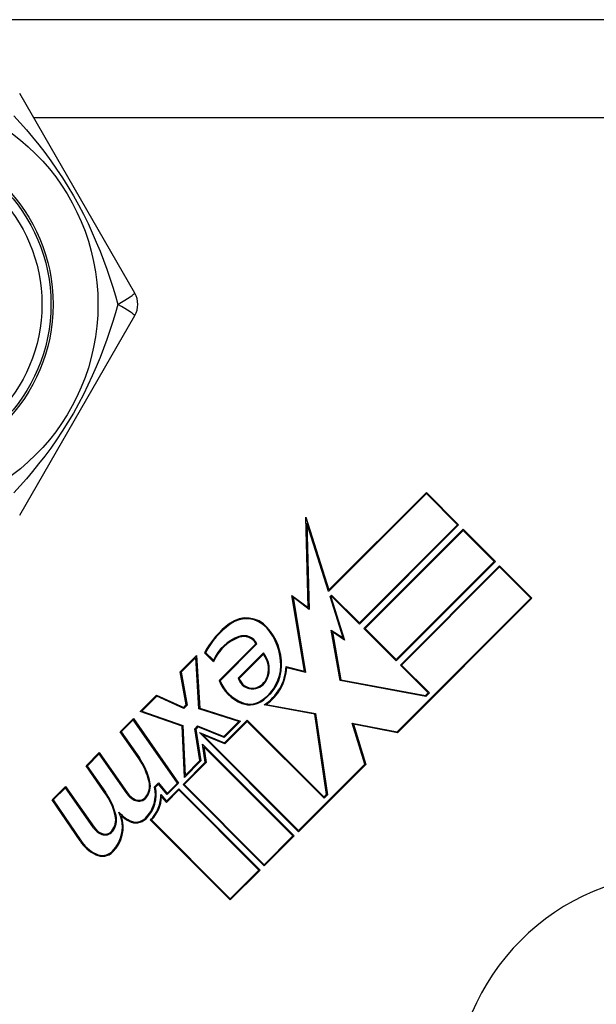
# Model space of a CAD drawing. Header units: inches. Extents: x 4 to 114, y 7 to 59.
# Tile 34 of 98: x 6.462 to 6.969, y 37.432 to 38.296. Entities that reach past the tile are written whole.
import ezdxf

# ---------------------------------------------------------------- set-up
doc = ezdxf.new("R2010")
doc.units = ezdxf.units.IN
doc.header["$MEASUREMENT"] = 0
doc.layers.add('Visible Edges(ANSI)', color=7, linetype='Continuous', lineweight=25)
doc.layers.add('Visible Tangent Edges(ANSI)', color=7, linetype='Continuous', lineweight=25)

msp = doc.modelspace()

# ---------------------------------------------------------------- linework, layer by layer
at = {"layer": 'Visible Edges(ANSI)'}
for p, q in [((7.75804, 38.29642), (6.18004, 38.29642)), ((6.56339, 38.05627), (6.46224, 38.23146)), ((6.46224, 37.86139), (6.56339, 38.03658)), ((6.81965, 37.88021), (6.73359, 37.79415)), ((6.73393, 37.79556), (6.81965, 37.88127)), ((6.81965, 37.88127), (6.84802, 37.8529)), ((6.84696, 37.8529), (6.81965, 37.88021)), ((6.71372, 37.85966), (6.73393, 37.79556)), ((6.7158, 37.78008), (6.71372, 37.85966)), ((6.73359, 37.79415), (6.71461, 37.85435)), ((6.71461, 37.85435), (6.71659, 37.77854)), ((6.76078, 37.76672), (6.84696, 37.8529)), ((6.84802, 37.8529), (6.76078, 37.76566)), ((6.76476, 37.76168), (6.852, 37.84892)), ((6.852, 37.84786), (6.76582, 37.76168)), ((6.852, 37.84892), (6.88037, 37.82055)), ((6.87931, 37.82055), (6.852, 37.84786)), ((6.79313, 37.73437), (6.87931, 37.82055)), ((6.88037, 37.82055), (6.79313, 37.73331)), ((6.79684, 37.7296), (6.88408, 37.81684)), ((6.88408, 37.81578), (6.79791, 37.7296)), ((6.88408, 37.81684), (6.91246, 37.78846)), ((6.9114, 37.78846), (6.88408, 37.81578)), ((6.70149, 37.79086), (6.7158, 37.78008)), ((6.71265, 37.72416), (6.70149, 37.79086)), ((6.71659, 37.77854), (6.70254, 37.78913)), ((6.70254, 37.78913), (6.71358, 37.72316)), ((6.73499, 37.78972), (6.73639, 37.79112)), ((6.74643, 37.75343), (6.73499, 37.78972)), ((6.73639, 37.79006), (6.73584, 37.78951)), ((6.73584, 37.78951), (6.74779, 37.75161)), ((6.73639, 37.79112), (6.76078, 37.76672)), ((6.76078, 37.76566), (6.73639, 37.79006)), ((6.79394, 37.67101), (6.9114, 37.78846)), ((6.91246, 37.78846), (6.79419, 37.6702)), ((6.74396, 37.71596), (6.73613, 37.76038)), ((6.73613, 37.76038), (6.74643, 37.75343)), ((6.73717, 37.75877), (6.74461, 37.7166)), ((6.74779, 37.75161), (6.73717, 37.75877)), ((6.79313, 37.73331), (6.76476, 37.76168)), ((6.76582, 37.76168), (6.79313, 37.73437)), ((6.63748, 37.71607), (6.66983, 37.74842)), ((6.67075, 37.74828), (6.63836, 37.71589)), ((6.60327, 37.72376), (6.61759, 37.73808)), ((6.61759, 37.73808), (6.62051, 37.69168)), ((6.63271, 37.73251), (6.62475, 37.74047)), ((6.62567, 37.74061), (6.63246, 37.73383)), ((6.65441, 37.71815), (6.67652, 37.74026)), ((6.67646, 37.73914), (6.65525, 37.71793)), ((6.61695, 37.73638), (6.60408, 37.72351)), ((6.61979, 37.69112), (6.61695, 37.73638)), ((6.82124, 37.7052), (6.79684, 37.7296)), ((6.79791, 37.7296), (6.8223, 37.7052)), ((6.60858, 37.6946), (6.60327, 37.72376)), ((6.60408, 37.72351), (6.60939, 37.69434)), ((6.69631, 37.72824), (6.71265, 37.72416)), ((6.71358, 37.72316), (6.69702, 37.72729)), ((6.81913, 37.70203), (6.74396, 37.71596)), ((6.74461, 37.7166), (6.81888, 37.70284)), ((6.56827, 37.68876), (6.58259, 37.70308)), ((6.58259, 37.70308), (6.60646, 37.69247)), ((6.81888, 37.70284), (6.82124, 37.7052)), ((6.8223, 37.7052), (6.81913, 37.70203)), ((6.58276, 37.70219), (6.56965, 37.68908)), ((6.60662, 37.69158), (6.58276, 37.70219)), ((6.60646, 37.69247), (6.60858, 37.6946)), ((6.60939, 37.69434), (6.60662, 37.69158)), ((6.72167, 37.68651), (6.67699, 37.6946)), ((6.67897, 37.695), (6.72234, 37.68715)), ((6.60503, 37.67587), (6.56827, 37.68876)), ((6.56965, 37.68908), (6.60575, 37.67641)), ((6.65491, 37.67994), (6.61979, 37.69112)), ((6.62051, 37.69168), (6.65631, 37.68028)), ((6.7319, 37.61586), (6.72167, 37.68651)), ((6.72234, 37.68715), (6.7327, 37.6156)), ((6.55051, 37.671), (6.56217, 37.68266)), ((6.56207, 37.6815), (6.55148, 37.67091)), ((6.60095, 37.62598), (6.56207, 37.6815)), ((6.56217, 37.68266), (6.60192, 37.62589)), ((6.64181, 37.66684), (6.65491, 37.67994)), ((6.65631, 37.68028), (6.64199, 37.66596)), ((6.64239, 37.66132), (6.66227, 37.68121)), ((6.66227, 37.68014), (6.64257, 37.66044)), ((6.66227, 37.68121), (6.72976, 37.61372)), ((6.72976, 37.61266), (6.66227, 37.68014)), ((6.7655, 37.64257), (6.75446, 37.67869)), ((6.75446, 37.67869), (6.79394, 37.67101)), ((6.75554, 37.67771), (6.76635, 37.64236)), ((6.79419, 37.6702), (6.75554, 37.67771)), ((6.56689, 37.6476), (6.55051, 37.671)), ((6.55148, 37.67091), (6.5675, 37.64803)), ((6.60699, 37.63096), (6.60503, 37.67587)), ((6.60575, 37.67641), (6.60766, 37.63269)), ((6.6162, 37.67371), (6.61867, 37.67619)), ((6.62064, 37.64567), (6.6162, 37.67371)), ((6.61885, 37.67531), (6.617, 37.67345)), ((6.617, 37.67345), (6.62144, 37.64541)), ((6.61867, 37.67619), (6.64181, 37.66684)), ((6.64199, 37.66596), (6.61885, 37.67531)), ((6.62014, 37.67031), (6.64239, 37.66132)), ((6.70722, 37.58323), (6.62014, 37.67031)), ((6.64257, 37.66044), (6.62328, 37.66823)), ((6.62328, 37.66823), (6.70722, 37.58429)), ((6.6229, 37.66012), (6.70351, 37.57951)), ((6.6254, 37.64433), (6.6229, 37.66012)), ((6.52054, 37.64103), (6.53221, 37.6527)), ((6.53211, 37.65154), (6.52152, 37.64095)), ((6.55671, 37.6164), (6.53211, 37.65154)), ((6.53221, 37.6527), (6.55733, 37.61683)), ((6.70245, 37.57951), (6.624, 37.65796)), ((6.624, 37.65796), (6.6262, 37.64407)), ((6.60579, 37.62473), (6.6254, 37.64433)), ((6.6262, 37.64407), (6.60685, 37.62473)), ((6.62144, 37.64541), (6.60699, 37.63096)), ((6.60766, 37.63269), (6.62064, 37.64567)), ((6.70722, 37.58429), (6.7655, 37.64257)), ((6.76635, 37.64236), (6.70722, 37.58323)), ((6.53692, 37.61764), (6.52054, 37.64103)), ((6.52152, 37.64095), (6.53753, 37.61807)), ((6.58074, 37.62274), (6.58418, 37.62618)), ((6.58413, 37.62507), (6.58157, 37.62251)), ((6.59187, 37.61584), (6.58413, 37.62507)), ((6.58418, 37.62618), (6.59192, 37.61695)), ((6.60192, 37.62589), (6.59187, 37.61584)), ((6.59192, 37.61695), (6.60095, 37.62598)), ((6.67726, 37.55326), (6.60579, 37.62473)), ((6.60685, 37.62473), (6.67726, 37.55432)), ((6.49085, 37.61134), (6.50252, 37.62301)), ((6.50242, 37.62185), (6.49182, 37.61125)), ((6.52702, 37.5867), (6.50242, 37.62185)), ((6.50252, 37.62301), (6.52764, 37.58714)), ((6.58625, 37.61605), (6.59121, 37.61014)), ((6.60208, 37.61995), (6.59116, 37.60903)), ((6.59121, 37.61014), (6.60208, 37.62101)), ((6.60208, 37.62101), (6.67354, 37.54955)), ((6.67248, 37.54955), (6.60208, 37.61995)), ((6.51526, 37.57515), (6.49085, 37.61134)), ((6.49182, 37.61125), (6.51588, 37.57557)), ((6.59116, 37.60903), (6.58699, 37.61401)), ((6.72976, 37.61372), (6.7319, 37.61586)), ((6.7327, 37.6156), (6.72976, 37.61266)), ((6.64729, 37.5233), (6.57702, 37.59357)), ((6.57809, 37.59356), (6.64729, 37.52436)), ((6.67726, 37.55432), (6.70245, 37.57951)), ((6.70351, 37.57951), (6.67726, 37.55326)), ((6.64729, 37.52436), (6.67248, 37.54955)), ((6.67354, 37.54955), (6.64729, 37.5233))]:
    msp.add_line(p, q, dxfattribs=at)
for radius in [0.18701, 0.1378]:
    msp.add_circle((6.34404, 38.04642), radius, dxfattribs=at)
for centre, radius, start, end in [((6.54634, 38.04642), 0.01969, 330, 30), ((6.69197, 37.70523), 0.07589, 126.56052, 152.33425), ((6.69197, 37.70523), 0.07514, 126.56052, 151.91414), ((6.66145, 37.74638), 0.02466, 41.56465, 126.56052), ((6.66145, 37.74638), 0.02391, 41.56465, 126.56052), ((6.66816, 37.71787), 0.03911, 109.67838, 155.92418), ((6.65929, 37.74269), 0.01275, 25.99073, 109.67838), ((6.65929, 37.74269), 0.012, 28.52609, 109.67838), ((6.64267, 37.72973), 0.04901, 359.16843, 41.56465), ((6.64267, 37.72973), 0.04976, 359.16843, 41.56465), ((6.66816, 37.71787), 0.03836, 109.67838, 157.56091), ((6.65991, 37.72622), 0.021, 334.37968, 37.99755), ((6.65991, 37.72622), 0.02175, 334.37968, 40.22603), ((6.65508, 37.72955), 0.0366, 305.36041, 359.16843), ((6.65508, 37.72955), 0.03735, 305.40854, 359.16843), ((6.65508, 37.72955), 0.04125, 302.07905, 358.17854), ((6.65508, 37.72955), 0.042, 304.6582, 356.91395), ((6.67035, 37.7288), 0.03525, 201.15553, 248.84447), ((6.67035, 37.7288), 0.0345, 201.96432, 248.84447), ((6.66669, 37.72131), 0.01268, 194.42104, 276.16516), ((6.66669, 37.72131), 0.01193, 196.45471, 276.16516), ((6.6665, 37.72305), 0.01369, 276.16516, 334.37968), ((6.6665, 37.72305), 0.01444, 276.16516, 334.37968), ((6.66449, 37.71364), 0.019, 248.84447, 310.08017), ((6.66449, 37.71364), 0.01825, 248.84447, 310.17574), ((6.51927, 37.61426), 0.05813, 12.59924, 35), ((6.51927, 37.61426), 0.05887, 12.59924, 35), ((6.56063, 37.62351), 0.01575, 321.03001, 12.59924), ((6.56063, 37.62351), 0.0165, 321.03001, 12.59924), ((6.4898, 37.58362), 0.05812, 13.55841, 35.82565), ((6.4898, 37.58362), 0.05887, 13.55241, 35.82038), ((6.56992, 37.62565), 0.01613, 215, 248.55712), ((6.56992, 37.62565), 0.01537, 215, 248.55712), ((6.55227, 37.61606), 0.02925, 314.47765, 13.21233), ((6.55227, 37.61606), 0.03, 314.47765, 12.41137), ((6.55626, 37.61522), 0.03, 313.79525, 1.5849), ((6.56704, 37.61832), 0.00825, 248.55712, 321.03001), ((6.56704, 37.61832), 0.0075, 248.55712, 321.03001), ((6.55626, 37.61522), 0.03075, 315.22218, 357.73389), ((6.52253, 37.58731), 0.02995, 314.6788, 25.8136), ((6.57537, 37.62429), 0.03525, 222.77691, 241.9928), ((6.53093, 37.59381), 0.01575, 321.10268, 12.60833), ((6.53093, 37.59381), 0.0165, 321.10268, 12.63011), ((6.52253, 37.58731), 0.0307, 314.6788, 18.95078), ((6.57537, 37.62429), 0.036, 228.6169, 241.9928), ((6.56441, 37.60369), 0.01267, 241.9928, 314.47765), ((6.56441, 37.60369), 0.01192, 241.9928, 314.47765), ((6.54023, 37.59595), 0.01613, 215.00762, 248.54875), ((6.54023, 37.59595), 0.01538, 214.9922, 248.54875), ((6.53735, 37.58863), 0.00825, 248.54875, 321.10268), ((6.53735, 37.58863), 0.0075, 248.54875, 321.10268), ((6.54511, 37.59528), 0.036, 214, 243.47479), ((6.54511, 37.59528), 0.03525, 214, 243.47479), ((6.53489, 37.57482), 0.01313, 243.47479, 314.6788), ((6.53489, 37.57482), 0.01237, 243.47479, 314.6788), ((7.04404, 37.34642), 0.2, 90, 180)]:
    msp.add_arc(centre, radius, start, end, dxfattribs=at)
at = {"layer": 'Visible Tangent Edges(ANSI)'}
msp.add_line((6.47439, 38.21042), (7.26659, 38.21042), dxfattribs=at)
at = {"layer": 'Visible Tangent Edges(ANSI)', "flags": 128}
for points in [[(6.45716, 38.212), (6.46264, 38.20595), (6.4681, 38.19969), (6.47354, 38.19324), (6.47893, 38.18657), (6.48427, 38.17969), (6.48952, 38.17259), (6.49469, 38.16524), (6.49975, 38.15765), (6.50467, 38.14985), (6.50943, 38.14186), (6.51396, 38.13376), (6.51826, 38.12559), (6.5223, 38.11741), (6.52608, 38.10925), (6.5296, 38.10115), (6.53289, 38.09311), (6.53595, 38.08513), (6.53881, 38.07721), (6.54149, 38.06938), (6.54399, 38.06162), (6.54634, 38.05396), (6.54854, 38.04643)], [(6.54854, 38.04642), (6.54634, 38.0389), (6.544, 38.03125), (6.54149, 38.02348), (6.53881, 38.01562), (6.53594, 38.00769), (6.53286, 37.99969), (6.52957, 37.99163), (6.52605, 37.98352), (6.52227, 37.97538), (6.51823, 37.9672), (6.51394, 37.95904), (6.5094, 37.95093), (6.50463, 37.94293), (6.49971, 37.93513), (6.49465, 37.92755), (6.48949, 37.92022), (6.48423, 37.91311), (6.47891, 37.90624), (6.47352, 37.89959), (6.4681, 37.89315), (6.46264, 37.88691), (6.45717, 37.88086)]]:
    msp.add_lwpolyline(points, dxfattribs=at)
at = {"layer": 'Visible Tangent Edges(ANSI)'}
for radius in [0.14764, 0.14567]:
    msp.add_circle((6.34404, 38.04642), radius, dxfattribs=at)
for major_axis, start_param, end_param in [((0.01705, 0.00984), 4.809173, 6.283185), ((0.01705, -0.00984), 0, 1.474012)]:
    msp.add_ellipse((6.54634, 38.04642), major_axis=major_axis, ratio=0.056054, start_param=start_param, end_param=end_param, dxfattribs=at)

doc.saveas('drawing.dxf')
